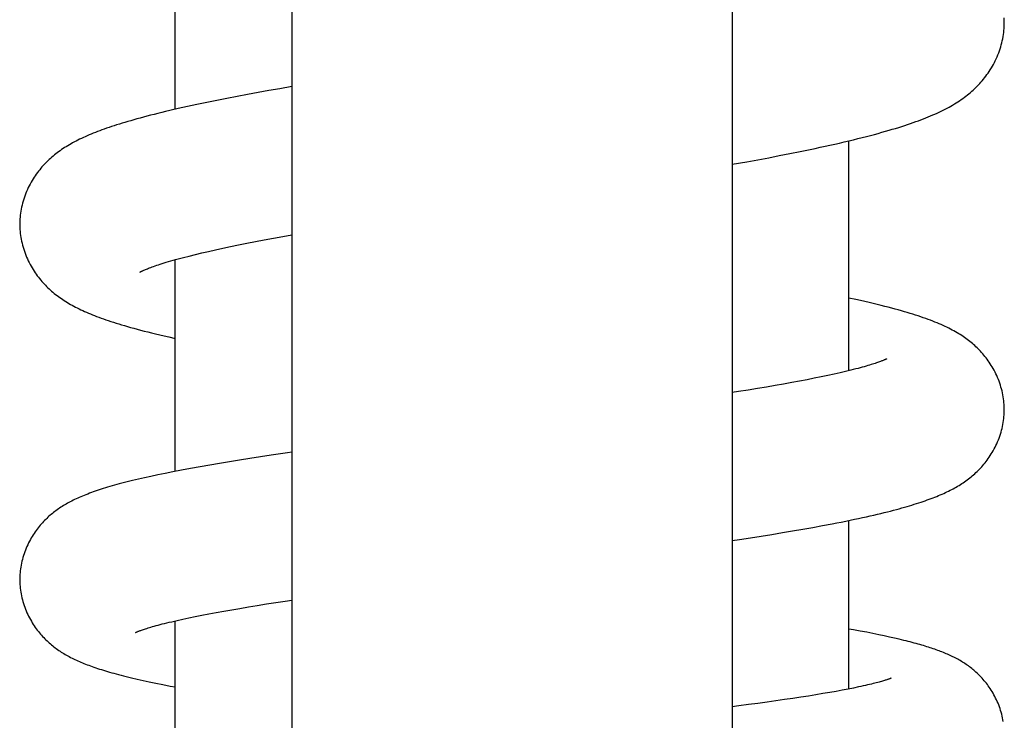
# Model space of a CAD drawing. Header units: millimetres. Extents: x 160 to 318, y 73 to 291.
# Tile 85 of 129: x 173.15 to 176.95, y 243.88 to 246.58. Entities that reach past the tile are written whole.
import ezdxf

# ---------------------------------------------------------------- set-up
doc = ezdxf.new("R2010")
doc.units = ezdxf.units.MM
doc.header["$LTSCALE"] = 30.734
doc.layers.get('0').update_dxf_attribs({"linetype": 'CONTINUOUS'})

msp = doc.modelspace()

# ---------------------------------------------------------------- linework, layer by layer
at = {"color": 7, "linetype": 'Continuous'}
for p, q in [((174.196, 268.6929), (174.196, 243.1372)), ((175.896, 268.6929), (175.896, 243.1372)), ((173.746, 246.2347), (173.746, 247.287)), ((174.196, 246.3223), (174.1502, 246.3143)), ((173.985, 246.2842), (173.9454, 246.2766)), ((174.0252, 246.2918), (173.985, 246.2842)), ((174.0661, 246.2993), (174.0252, 246.2918)), ((174.1078, 246.3069), (174.0661, 246.2993)), ((174.1502, 246.3143), (174.1078, 246.3069)), ((173.9063, 246.2689), (173.8677, 246.2611)), ((173.9454, 246.2766), (173.9063, 246.2689)), ((176.346, 245.2267), (176.346, 246.1132)), ((176.0366, 246.0483), (176.0776, 246.0562)), ((176.0776, 246.0562), (176.118, 246.064)), ((176.118, 246.064), (176.1577, 246.072)), ((176.1577, 246.072), (176.1969, 246.0801)), ((175.896, 246.0227), (175.9529, 246.0329)), ((175.9529, 246.0329), (175.9951, 246.0406)), ((175.9951, 246.0406), (176.0366, 246.0483)), ((174.1618, 245.7448), (174.196, 245.751)), ((173.9601, 245.7055), (173.9908, 245.7119)), ((173.9908, 245.7119), (174.0227, 245.7183)), ((174.0227, 245.7183), (174.0558, 245.7249)), ((174.0558, 245.7249), (174.0901, 245.7314)), ((174.0901, 245.7314), (174.1255, 245.7381)), ((174.1255, 245.7381), (174.1618, 245.7448)), ((173.8005, 245.6691), (173.824, 245.6749)), ((173.824, 245.6749), (173.8488, 245.6809)), ((173.8488, 245.6809), (173.8749, 245.6869)), ((173.8749, 245.6869), (173.9021, 245.693)), ((173.9021, 245.693), (173.9305, 245.6993)), ((173.9305, 245.6993), (173.9601, 245.7055)), ((173.746, 244.8385), (173.746, 245.6547)), ((173.7783, 245.6634), (173.8005, 245.6691)), ((176.4919, 245.2723), (176.492, 245.2723)), ((176.3119, 245.2186), (176.289, 245.2135)), ((176.3335, 245.2237), (176.3119, 245.2186)), ((176.1254, 245.1809), (176.0941, 245.1753)), ((176.1556, 245.1865), (176.1254, 245.1809)), ((176.1846, 245.192), (176.1556, 245.1865)), ((176.2125, 245.1975), (176.1846, 245.192)), ((176.2392, 245.2029), (176.2125, 245.1975)), ((176.2647, 245.2082), (176.2392, 245.2029)), ((176.289, 245.2135), (176.2647, 245.2082)), ((175.9206, 245.1463), (175.896, 245.1424)), ((175.9574, 245.1522), (175.9206, 245.1463)), ((175.9932, 245.158), (175.9574, 245.1522)), ((176.028, 245.1638), (175.9932, 245.158)), ((176.0616, 245.1696), (176.028, 245.1638)), ((176.0941, 245.1753), (176.0616, 245.1696)), ((173.9555, 244.8757), (173.9173, 244.8693)), ((173.9945, 244.882), (173.9555, 244.8757)), ((174.0345, 244.8883), (173.9945, 244.882)), ((174.0751, 244.8946), (174.0345, 244.8883)), ((174.1164, 244.9009), (174.0751, 244.8946)), ((173.7375, 244.8368), (173.7071, 244.8307)), ((173.7703, 244.8432), (173.7375, 244.8368)), ((173.8054, 244.8497), (173.7703, 244.8432)), ((173.842, 244.8563), (173.8054, 244.8497)), ((173.8795, 244.8629), (173.842, 244.8563)), ((173.9173, 244.8693), (173.8795, 244.8629)), ((173.604, 244.8083), (173.5816, 244.8029)), ((173.6276, 244.8137), (173.604, 244.8083)), ((173.6524, 244.8192), (173.6276, 244.8137)), ((173.6788, 244.8249), (173.6524, 244.8192)), ((173.7071, 244.8307), (173.6788, 244.8249)), ((176.346, 243.9991), (176.346, 244.649)), ((176.0894, 244.6021), (176.1291, 244.6088)), ((176.1291, 244.6088), (176.1681, 244.6155)), ((176.1681, 244.6155), (176.2067, 244.6223)), ((176.2067, 244.6223), (176.2445, 244.6293)), ((176.2445, 244.6293), (176.2813, 244.6362)), ((175.896, 244.5717), (175.9236, 244.5759)), ((175.9236, 244.5759), (175.966, 244.5824)), ((175.966, 244.5824), (176.0079, 244.5889)), ((176.0079, 244.5889), (176.049, 244.5955)), ((176.049, 244.5955), (176.0894, 244.6021)), ((174.1711, 244.3383), (174.196, 244.3421)), ((173.9335, 244.2992), (173.9641, 244.3047)), ((173.9641, 244.3047), (173.9958, 244.3101)), ((173.9958, 244.3101), (174.0287, 244.3157)), ((174.0287, 244.3157), (174.0627, 244.3213)), ((174.0627, 244.3213), (174.0979, 244.3269)), ((174.0979, 244.3269), (174.134, 244.3326)), ((174.134, 244.3326), (174.1711, 244.3383)), ((173.7532, 244.2633), (173.7751, 244.2682)), ((173.7751, 244.2682), (173.7983, 244.2732)), ((173.7983, 244.2732), (173.8229, 244.2782)), ((173.8229, 244.2782), (173.8488, 244.2834)), ((173.8488, 244.2834), (173.8758, 244.2886)), ((173.8758, 244.2886), (173.9041, 244.2939)), ((173.9041, 244.2939), (173.9335, 244.2992)), ((173.7327, 244.2586), (173.7532, 244.2633)), ((173.746, 243.6822), (173.746, 244.2617)), ((176.3635, 244.2272), (176.346, 244.2303)), ((176.39, 244.2223), (176.3635, 244.2272)), ((176.4151, 244.2176), (176.39, 244.2223)), ((176.4387, 244.2129), (176.4151, 244.2176)), ((176.4612, 244.2084), (176.4387, 244.2129)), ((176.4825, 244.2039), (176.4612, 244.2084)), ((176.5029, 244.1995), (176.4825, 244.2039)), ((176.5223, 244.1952), (176.5029, 244.1995)), ((176.5408, 244.1909), (176.5223, 244.1952)), ((173.599, 244.037), (173.6219, 244.0318)), ((173.6219, 244.0318), (173.6459, 244.0266)), ((173.6459, 244.0266), (173.6711, 244.0213)), ((173.6711, 244.0213), (173.6979, 244.0159)), ((173.6979, 244.0159), (173.7265, 244.0104)), ((173.7265, 244.0104), (173.746, 244.0067)), ((176.343, 243.9985), (176.3207, 243.9942)), ((176.3639, 244.0027), (176.343, 243.9985)), ((176.3834, 244.0067), (176.3639, 244.0027)), ((176.1294, 243.9626), (176.0974, 243.9579)), ((176.1602, 243.9672), (176.1294, 243.9626)), ((176.1899, 243.9718), (176.1602, 243.9672)), ((176.2185, 243.9764), (176.1899, 243.9718)), ((176.2459, 243.981), (176.2185, 243.9764)), ((176.2721, 243.9855), (176.2459, 243.981)), ((176.297, 243.9899), (176.2721, 243.9855)), ((176.3207, 243.9942), (176.297, 243.9899)), ((175.9213, 243.9338), (175.896, 243.9306)), ((175.9585, 243.9387), (175.9213, 243.9338)), ((175.9948, 243.9435), (175.9585, 243.9387)), ((176.0301, 243.9483), (175.9948, 243.9435)), ((176.0643, 243.9531), (176.0301, 243.9483)), ((176.0974, 243.9579), (176.0643, 243.9531))]:
    msp.add_line(p, q, dxfattribs=at)
for points in [[(176.9457, 246.567), (176.9457, 246.5727), (176.9454, 246.5803), (176.945, 246.5879)], [(176.1969, 246.0801), (176.2163, 246.0842), (176.2354, 246.0883), (176.2544, 246.0924), (176.2732, 246.0965), (176.2918, 246.1007), (176.3101, 246.1049), (176.3283, 246.1091), (176.3461, 246.1133), (176.3636, 246.1175), (176.3808, 246.1217), (176.3975, 246.1259), (176.4138, 246.13), (176.4296, 246.1342), (176.4449, 246.1382), (176.4597, 246.1422), (176.4739, 246.1462), (176.4877, 246.1501), (176.501, 246.1539), (176.5138, 246.1577), (176.5263, 246.1615), (176.5384, 246.1652), (176.5501, 246.1689), (176.5615, 246.1726), (176.5727, 246.1763), (176.5835, 246.18), (176.5941, 246.1837), (176.6044, 246.1873), (176.6144, 246.191), (176.6242, 246.1947), (176.6337, 246.1983), (176.643, 246.202), (176.6521, 246.2057), (176.661, 246.2094), (176.6697, 246.2131), (176.6781, 246.2168), (176.6864, 246.2205), (176.6945, 246.2243), (176.7025, 246.2281), (176.7102, 246.2319), (176.7178, 246.2358), (176.7252, 246.2396), (176.7325, 246.2436), (176.7396, 246.2475), (176.7466, 246.2515), (176.7535, 246.2556), (176.7602, 246.2597), (176.7667, 246.2638), (176.7732, 246.2681), (176.7796, 246.2724), (176.7859, 246.2768), (176.792, 246.2812), (176.798, 246.2858), (176.8039, 246.2903), (176.8096, 246.295), (176.8152, 246.2996), (176.8207, 246.3044), (176.8261, 246.3092), (176.8313, 246.314), (176.8364, 246.3189), (176.8414, 246.3239), (176.8463, 246.3289), (176.8511, 246.3341), (176.8559, 246.3395), (176.8606, 246.3449), (176.8654, 246.3506), (176.87, 246.3564), (176.8746, 246.3624), (176.8791, 246.3686), (176.8835, 246.3748), (176.8878, 246.3812), (176.892, 246.3876), (176.8961, 246.3943), (176.9, 246.401), (176.9039, 246.408), (176.9076, 246.415), (176.9113, 246.4222), (176.9147, 246.4296), (176.918, 246.437), (176.9212, 246.4446), (176.9242, 246.4522), (176.927, 246.46), (176.9296, 246.4677), (176.9321, 246.4756), (176.9343, 246.4835), (176.9364, 246.4914), (176.9382, 246.4993), (176.9398, 246.5073), (176.9413, 246.5152), (176.9425, 246.523), (176.9435, 246.5309), (176.9443, 246.5387), (176.945, 246.5464), (176.9454, 246.554), (176.9456, 246.5616), (176.9457, 246.567)], [(173.8677, 246.2611), (173.8486, 246.2571), (173.8298, 246.2532), (173.8113, 246.2492), (173.7931, 246.2453), (173.7754, 246.2414), (173.7581, 246.2375), (173.7414, 246.2337), (173.7251, 246.2299), (173.7093, 246.2262), (173.694, 246.2225), (173.6792, 246.2189), (173.6648, 246.2153), (173.6507, 246.2117), (173.6371, 246.2082), (173.6239, 246.2047), (173.6111, 246.2013), (173.5986, 246.1979), (173.5865, 246.1945), (173.5747, 246.1911), (173.5632, 246.1878), (173.552, 246.1845), (173.5412, 246.1812), (173.5306, 246.1779), (173.5202, 246.1747), (173.5102, 246.1714), (173.5004, 246.1682), (173.4908, 246.165), (173.4815, 246.1618), (173.4724, 246.1586), (173.4634, 246.1553), (173.4547, 246.1521), (173.4462, 246.1489), (173.4379, 246.1457), (173.4298, 246.1424), (173.4219, 246.1392), (173.4141, 246.1359), (173.4064, 246.1326), (173.399, 246.1293), (173.3916, 246.126), (173.3844, 246.1227), (173.3774, 246.1193), (173.3705, 246.1159), (173.3637, 246.1124), (173.357, 246.1089), (173.3504, 246.1054), (173.344, 246.1018), (173.3377, 246.0982), (173.3315, 246.0946), (173.3254, 246.0908), (173.3194, 246.0871), (173.3135, 246.0832), (173.3077, 246.0793), (173.302, 246.0753), (173.2963, 246.0713), (173.2908, 246.0672), (173.2854, 246.063), (173.2801, 246.0588), (173.2749, 246.0545), (173.2697, 246.0501), (173.2647, 246.0457), (173.2598, 246.0412), (173.255, 246.0367), (173.2503, 246.0321), (173.2456, 246.0273), (173.241, 246.0225), (173.2365, 246.0176), (173.232, 246.0125), (173.2275, 246.0073), (173.2231, 246.0019), (173.2187, 245.9964), (173.2144, 245.9907), (173.2101, 245.9849), (173.2059, 245.9789), (173.2018, 245.9727), (173.1978, 245.9664), (173.1939, 245.96), (173.1901, 245.9535), (173.1864, 245.9467), (173.1828, 245.9399), (173.1793, 245.9329), (173.1759, 245.9257), (173.1727, 245.9185), (173.1697, 245.9111), (173.1668, 245.9036), (173.164, 245.8961), (173.1615, 245.8885), (173.1591, 245.8808), (173.157, 245.8732), (173.155, 245.8655), (173.1532, 245.8577), (173.1516, 245.85), (173.1502, 245.8423), (173.149, 245.8347), (173.148, 245.827), (173.1473, 245.8194), (173.1466, 245.8119), (173.1462, 245.8044), (173.146, 245.7971), (173.146, 245.7915)], [(173.146, 245.7915), (173.146, 245.7862), (173.1462, 245.7788), (173.1466, 245.7714), (173.1472, 245.7639), (173.148, 245.7564), (173.149, 245.7488), (173.1502, 245.7411), (173.1515, 245.7335), (173.1531, 245.7258), (173.1549, 245.7181), (173.1569, 245.7104), (173.159, 245.7027), (173.1614, 245.695), (173.1639, 245.6874), (173.1666, 245.6799), (173.1695, 245.6724), (173.1726, 245.665), (173.1757, 245.6578), (173.1791, 245.6507), (173.1825, 245.6437), (173.1861, 245.6369), (173.1898, 245.6301), (173.1936, 245.6236), (173.1975, 245.6172), (173.2015, 245.6109), (173.2056, 245.6047), (173.2098, 245.5988), (173.214, 245.5929), (173.2183, 245.5873), (173.2227, 245.5818), (173.227, 245.5764), (173.2315, 245.5712), (173.236, 245.5661), (173.2405, 245.5612), (173.2451, 245.5563), (173.2498, 245.5516), (173.2546, 245.5469), (173.2594, 245.5424), (173.2643, 245.5379), (173.2693, 245.5335), (173.2743, 245.5292), (173.2795, 245.5249), (173.2847, 245.5208), (173.2901, 245.5167), (173.2955, 245.5126), (173.301, 245.5086), (173.3067, 245.5047), (173.3124, 245.5009), (173.3181, 245.4971), (173.324, 245.4934), (173.33, 245.4898), (173.336, 245.4862), (173.3422, 245.4826), (173.3485, 245.4791), (173.355, 245.4756), (173.3615, 245.4722), (173.3682, 245.4688), (173.375, 245.4655), (173.3819, 245.4621), (173.389, 245.4588), (173.3962, 245.4556), (173.4036, 245.4523), (173.4111, 245.4491), (173.4188, 245.4459), (173.4267, 245.4427), (173.4347, 245.4395), (173.443, 245.4363), (173.4514, 245.4331), (173.4601, 245.4299), (173.4691, 245.4267), (173.4783, 245.4235), (173.4877, 245.4202), (173.4974, 245.417), (173.5075, 245.4137), (173.5178, 245.4104), (173.5284, 245.4072), (173.5393, 245.4038), (173.5505, 245.4005), (173.5621, 245.3971), (173.574, 245.3938), (173.5863, 245.3903), (173.599, 245.3869), (173.6122, 245.3834), (173.6259, 245.3798), (173.6402, 245.3761), (173.6551, 245.3724), (173.6707, 245.3686), (173.6869, 245.3647), (173.7037, 245.3608), (173.7211, 245.3568), (173.746, 245.3512)], [(173.6093, 245.6065), (173.6092, 245.6065), (173.6093, 245.6065), (173.6095, 245.6066), (173.6098, 245.6068), (173.6103, 245.6071), (173.6109, 245.6075), (173.6117, 245.6079), (173.6127, 245.6084), (173.6138, 245.609), (173.6152, 245.6097), (173.6168, 245.6105), (173.6186, 245.6113), (173.6206, 245.6123), (173.6229, 245.6133), (173.6254, 245.6145), (173.6283, 245.6157), (173.6314, 245.617), (173.6349, 245.6185), (173.6387, 245.62), (173.6429, 245.6216), (173.6474, 245.6234), (173.6523, 245.6252), (173.6575, 245.6271), (173.663, 245.6291), (173.6689, 245.6311), (173.6751, 245.6332), (173.6817, 245.6354), (173.6887, 245.6377), (173.696, 245.64), (173.7037, 245.6424), (173.7118, 245.6448), (173.7202, 245.6473), (173.729, 245.6499), (173.7381, 245.6525), (173.7477, 245.6552), (173.7575, 245.6579), (173.7677, 245.6606), (173.7783, 245.6634)], [(176.946, 245.0764), (176.9459, 245.0818), (176.9457, 245.089), (176.9453, 245.0963), (176.9447, 245.1037), (176.9439, 245.1111), (176.9429, 245.1186), (176.9418, 245.1261), (176.9404, 245.1336), (176.9389, 245.1412), (176.9372, 245.1487), (176.9352, 245.1563), (176.9331, 245.1638), (176.9308, 245.1713), (176.9284, 245.1787), (176.9257, 245.186), (176.9229, 245.1933), (176.92, 245.2005), (176.9168, 245.2076), (176.9136, 245.2146), (176.9102, 245.2215), (176.9067, 245.2282), (176.9031, 245.2347), (176.8994, 245.2411), (176.8956, 245.2473), (176.8918, 245.2534), (176.8878, 245.2593), (176.8838, 245.2652), (176.8797, 245.2708), (176.8756, 245.2763), (176.8714, 245.2817), (176.8671, 245.2869), (176.8628, 245.292), (176.8585, 245.2969), (176.8542, 245.3016), (176.8498, 245.3062), (176.8455, 245.3107), (176.841, 245.3151), (176.8365, 245.3193), (176.832, 245.3236), (176.8273, 245.3277), (176.8226, 245.3317), (176.8178, 245.3358), (176.8129, 245.3397), (176.8079, 245.3436), (176.8028, 245.3474), (176.7976, 245.3512), (176.7923, 245.355), (176.7869, 245.3587), (176.7814, 245.3623), (176.7757, 245.3659), (176.7699, 245.3695), (176.764, 245.3731), (176.7579, 245.3766), (176.7516, 245.3801), (176.7451, 245.3836), (176.7384, 245.3871), (176.7316, 245.3905), (176.7245, 245.394), (176.7173, 245.3974), (176.7099, 245.4009), (176.7022, 245.4043), (176.6944, 245.4077), (176.6863, 245.411), (176.678, 245.4144), (176.6696, 245.4178), (176.6608, 245.4211), (176.6519, 245.4244), (176.6427, 245.4278), (176.6333, 245.4311), (176.6236, 245.4344), (176.6137, 245.4377), (176.6035, 245.441), (176.5931, 245.4443), (176.5824, 245.4476), (176.5715, 245.4509), (176.5602, 245.4542), (176.5486, 245.4575), (176.5367, 245.4609), (176.5243, 245.4643), (176.5115, 245.4677), (176.4982, 245.4712), (176.4845, 245.4747), (176.4701, 245.4783), (176.4552, 245.4819), (176.4397, 245.4856), (176.4238, 245.4894), (176.4073, 245.4931), (176.3905, 245.4969), (176.3734, 245.5007), (176.346, 245.5066)], [(176.4919, 245.2723), (176.4918, 245.2722), (176.4915, 245.2721), (176.4911, 245.2718), (176.4905, 245.2715), (176.4897, 245.2712), (176.4887, 245.2707), (176.4876, 245.2701), (176.4862, 245.2695), (176.4847, 245.2688), (176.4829, 245.2681), (176.481, 245.2672), (176.4788, 245.2663), (176.4764, 245.2653), (176.4737, 245.2643), (176.4708, 245.2632), (176.4677, 245.262), (176.4642, 245.2607), (176.4605, 245.2594), (176.4566, 245.258), (176.4523, 245.2566), (176.4477, 245.255), (176.4428, 245.2534), (176.4376, 245.2517), (176.4319, 245.25), (176.426, 245.2482), (176.4196, 245.2463), (176.4128, 245.2443), (176.4056, 245.2422), (176.3979, 245.2401), (176.3898, 245.2379), (176.3813, 245.2356), (176.3725, 245.2333), (176.3632, 245.2309), (176.3536, 245.2286), (176.3437, 245.2261), (176.3335, 245.2237)], [(176.2813, 244.6362), (176.2992, 244.6397), (176.3168, 244.6431), (176.3341, 244.6466), (176.3509, 244.65), (176.3673, 244.6534), (176.3833, 244.6568), (176.3989, 244.6601), (176.414, 244.6635), (176.4286, 244.6667), (176.4428, 244.67), (176.4564, 244.6732), (176.4696, 244.6763), (176.4824, 244.6794), (176.4947, 244.6824), (176.5066, 244.6855), (176.5181, 244.6884), (176.5293, 244.6914), (176.5401, 244.6943), (176.5506, 244.6972), (176.5607, 244.7), (176.5706, 244.7029), (176.5803, 244.7057), (176.5896, 244.7085), (176.5987, 244.7113), (176.6076, 244.7141), (176.6162, 244.7169), (176.6246, 244.7197), (176.6328, 244.7224), (176.6409, 244.7252), (176.6487, 244.728), (176.6563, 244.7307), (176.6638, 244.7335), (176.6711, 244.7363), (176.6782, 244.7391), (176.6852, 244.7419), (176.6921, 244.7447), (176.6989, 244.7476), (176.7055, 244.7505), (176.712, 244.7534), (176.7184, 244.7563), (176.7246, 244.7593), (176.7308, 244.7623), (176.7369, 244.7653), (176.7429, 244.7684), (176.7488, 244.7715), (176.7545, 244.7746), (176.7602, 244.7778), (176.7658, 244.7811), (176.7713, 244.7844), (176.7768, 244.7878), (176.7821, 244.7912), (176.7874, 244.7947), (176.7927, 244.7982), (176.7978, 244.8019), (176.8029, 244.8056), (176.8079, 244.8094), (176.8129, 244.8132), (176.8177, 244.8171), (176.8225, 244.821), (176.8272, 244.8251), (176.8318, 244.8292), (176.8364, 244.8334), (176.841, 244.8377), (176.8454, 244.8422), (176.8499, 244.8467), (176.8543, 244.8513), (176.8586, 244.8561), (176.863, 244.861), (176.8672, 244.8661), (176.8715, 244.8712), (176.8756, 244.8766), (176.8798, 244.8821), (176.8838, 244.8877), (176.8878, 244.8935), (176.8918, 244.8994), (176.8957, 244.9055), (176.8994, 244.9118), (176.9031, 244.9182), (176.9067, 244.9247), (176.9102, 244.9314), (176.9136, 244.9383), (176.9169, 244.9452), (176.92, 244.9523), (176.9229, 244.9595), (176.9258, 244.9668), (176.9284, 244.9742), (176.9309, 244.9817), (176.9332, 244.9892), (176.9353, 244.9968), (176.9372, 245.0043), (176.939, 245.0119), (176.9405, 245.0194), (176.9418, 245.0269), (176.943, 245.0344), (176.9439, 245.0419), (176.9447, 245.0493), (176.9453, 245.0566), (176.9457, 245.0639), (176.9459, 245.0711), (176.946, 245.0764)], [(174.196, 244.9127), (174.1795, 244.9103), (174.1164, 244.9009)], [(173.5816, 244.8029), (173.5709, 244.8003), (173.5604, 244.7977), (173.5501, 244.795), (173.5402, 244.7924), (173.5304, 244.7898), (173.5209, 244.7872), (173.5116, 244.7847), (173.5025, 244.7821), (173.4937, 244.7795), (173.485, 244.7769), (173.4765, 244.7744), (173.4683, 244.7718), (173.4602, 244.7692), (173.4523, 244.7666), (173.4446, 244.764), (173.437, 244.7615), (173.4297, 244.7589), (173.4225, 244.7563), (173.4154, 244.7537), (173.4085, 244.751), (173.4017, 244.7484), (173.3951, 244.7457), (173.3886, 244.7431), (173.3822, 244.7404), (173.376, 244.7377), (173.3699, 244.735), (173.3639, 244.7322), (173.358, 244.7294), (173.3523, 244.7267), (173.3466, 244.7238), (173.3411, 244.721), (173.3357, 244.7181), (173.3304, 244.7152), (173.3252, 244.7123), (173.32, 244.7093), (173.315, 244.7063), (173.31, 244.7032), (173.305, 244.7001), (173.3002, 244.6968), (173.2953, 244.6936), (173.2906, 244.6902), (173.2859, 244.6868), (173.2813, 244.6834), (173.2767, 244.6799), (173.2722, 244.6763), (173.2678, 244.6726), (173.2634, 244.6689), (173.259, 244.6651), (173.2547, 244.6612), (173.2505, 244.6572), (173.2462, 244.6531), (173.242, 244.6488), (173.2378, 244.6445), (173.2337, 244.64), (173.2295, 244.6354), (173.2254, 244.6306), (173.2214, 244.6258), (173.2173, 244.6207), (173.2134, 244.6156), (173.2094, 244.6103), (173.2055, 244.6048), (173.2017, 244.5992), (173.1979, 244.5935), (173.1942, 244.5875), (173.1906, 244.5815), (173.1871, 244.5752), (173.1836, 244.5688), (173.1802, 244.5623), (173.177, 244.5556), (173.1739, 244.5488), (173.1709, 244.5419), (173.1681, 244.5349), (173.1654, 244.5279), (173.1628, 244.5207), (173.1605, 244.5135), (173.1583, 244.5062), (173.1562, 244.4989), (173.1544, 244.4915), (173.1527, 244.4842), (173.1512, 244.4768), (173.1499, 244.4695), (173.1488, 244.4622), (173.1479, 244.455), (173.1472, 244.4477), (173.1466, 244.4406), (173.1462, 244.4335), (173.146, 244.4264), (173.146, 244.4212)], [(173.146, 244.4212), (173.146, 244.4161), (173.1462, 244.409), (173.1466, 244.4019), (173.1472, 244.3947), (173.1479, 244.3874), (173.1488, 244.3801), (173.15, 244.3728), (173.1513, 244.3654), (173.1528, 244.358), (173.1544, 244.3507), (173.1563, 244.3433), (173.1583, 244.3359), (173.1606, 244.3286), (173.1629, 244.3213), (173.1655, 244.3141), (173.1682, 244.307), (173.1711, 244.3), (173.1741, 244.293), (173.1773, 244.2862), (173.1805, 244.2795), (173.1839, 244.2729), (173.1874, 244.2665), (173.191, 244.2603), (173.1947, 244.2542), (173.1984, 244.2482), (173.2022, 244.2424), (173.2061, 244.2368), (173.21, 244.2314), (173.214, 244.226), (173.218, 244.2208), (173.2221, 244.2158), (173.2262, 244.2109), (173.2303, 244.2061), (173.2345, 244.2015), (173.2387, 244.197), (173.243, 244.1926), (173.2472, 244.1884), (173.2515, 244.1843), (173.2558, 244.1803), (173.2602, 244.1764), (173.2645, 244.1726), (173.2689, 244.1689), (173.2734, 244.1652), (173.2779, 244.1617), (173.2826, 244.1582), (173.2872, 244.1547), (173.292, 244.1513), (173.2968, 244.148), (173.3016, 244.1447), (173.3065, 244.1415), (173.3115, 244.1384), (173.3165, 244.1354), (173.3216, 244.1324), (173.3267, 244.1294), (173.3319, 244.1266), (173.3372, 244.1237), (173.3426, 244.1209), (173.348, 244.1182), (173.3535, 244.1155), (173.359, 244.1128), (173.3647, 244.1102), (173.3704, 244.1076), (173.3762, 244.105), (173.382, 244.1025), (173.388, 244.1), (173.394, 244.0975), (173.4002, 244.0951), (173.4065, 244.0927), (173.4128, 244.0903), (173.4193, 244.0879), (173.426, 244.0855), (173.4327, 244.0831), (173.4396, 244.0808), (173.4467, 244.0784), (173.4539, 244.076), (173.4613, 244.0737), (173.4689, 244.0713), (173.4767, 244.0689), (173.4846, 244.0666), (173.4928, 244.0642), (173.5012, 244.0618), (173.5098, 244.0594), (173.5187, 244.0569), (173.5278, 244.0545), (173.5372, 244.0521), (173.5468, 244.0496), (173.5567, 244.0471), (173.5669, 244.0446), (173.5773, 244.0421), (173.599, 244.037)], [(173.5927, 244.2168), (173.5928, 244.2168), (173.5929, 244.2169), (173.5932, 244.217), (173.5937, 244.2173), (173.5943, 244.2176), (173.595, 244.2179), (173.596, 244.2183), (173.5971, 244.2188), (173.5984, 244.2194), (173.5999, 244.22), (173.6015, 244.2207), (173.6034, 244.2215), (173.6056, 244.2223), (173.6079, 244.2232), (173.6105, 244.2242), (173.6133, 244.2252), (173.6164, 244.2263), (173.6198, 244.2275), (173.6235, 244.2287), (173.6274, 244.2301), (173.6317, 244.2315), (173.6363, 244.2329), (173.6413, 244.2345), (173.6467, 244.2361), (173.6524, 244.2378), (173.6587, 244.2396), (173.6654, 244.2415), (173.6725, 244.2435), (173.6801, 244.2455), (173.6879, 244.2476), (173.6962, 244.2497), (173.7048, 244.2519), (173.7137, 244.2541), (173.723, 244.2563), (173.7327, 244.2586)], [(176.9421, 243.8733), (176.9408, 243.8804), (176.9394, 243.8876), (176.9378, 243.8948), (176.936, 243.902), (176.934, 243.9092), (176.9319, 243.9163), (176.9296, 243.9234), (176.9271, 243.9304), (176.9245, 243.9374), (176.9217, 243.9442), (176.9188, 243.951), (176.9157, 243.9577), (176.9126, 243.9642), (176.9093, 243.9706), (176.9059, 243.9769), (176.9025, 243.983), (176.899, 243.9889), (176.8954, 243.9947), (176.8917, 244.0003), (176.888, 244.0058), (176.8843, 244.0111), (176.8805, 244.0163), (176.8766, 244.0213), (176.8727, 244.0262), (176.8688, 244.031), (176.8648, 244.0357), (176.8608, 244.0402), (176.8567, 244.0445), (176.8527, 244.0488), (176.8486, 244.0528), (176.8446, 244.0568), (176.8406, 244.0606), (176.8365, 244.0643), (176.8324, 244.0679), (176.8284, 244.0714), (176.8242, 244.0748), (176.8201, 244.0782), (176.8159, 244.0815), (176.8116, 244.0847), (176.8073, 244.0879), (176.8029, 244.091), (176.7984, 244.094), (176.7939, 244.097), (176.7894, 244.0999), (176.7849, 244.1028), (176.7803, 244.1056), (176.7756, 244.1083), (176.7709, 244.111), (176.7662, 244.1136), (176.7614, 244.1162), (176.7566, 244.1187), (176.7517, 244.1212), (176.7467, 244.1236), (176.7417, 244.126), (176.7367, 244.1283), (176.7316, 244.1307), (176.7265, 244.1329), (176.7213, 244.1352), (176.7161, 244.1374), (176.7108, 244.1395), (176.7054, 244.1417), (176.7, 244.1438), (176.6945, 244.1459), (176.6889, 244.148), (176.6832, 244.15), (176.6774, 244.1521), (176.6715, 244.1541), (176.6656, 244.1562), (176.6595, 244.1582), (176.6532, 244.1602), (176.6469, 244.1622), (176.6404, 244.1642), (176.6338, 244.1662), (176.6271, 244.1682), (176.6202, 244.1702), (176.6131, 244.1723), (176.6058, 244.1743), (176.5984, 244.1763), (176.5908, 244.1784), (176.583, 244.1804), (176.575, 244.1825), (176.5668, 244.1846), (176.5583, 244.1866), (176.5408, 244.1909)], [(176.5099, 244.0409), (176.5099, 244.0409), (176.5099, 244.0409), (176.5097, 244.0408), (176.5093, 244.0407), (176.5089, 244.0405), (176.5083, 244.0402), (176.5075, 244.0399), (176.5065, 244.0395), (176.5054, 244.039), (176.5041, 244.0385), (176.5026, 244.038), (176.5009, 244.0374), (176.4991, 244.0367), (176.497, 244.036), (176.4946, 244.0352), (176.4921, 244.0343), (176.4893, 244.0334), (176.4863, 244.0325), (176.483, 244.0314), (176.4795, 244.0304), (176.4757, 244.0292), (176.4716, 244.028), (176.4672, 244.0268), (176.4624, 244.0255), (176.4573, 244.0241), (176.4519, 244.0227), (176.4461, 244.0212), (176.4398, 244.0196), (176.4331, 244.0179), (176.4258, 244.0162), (176.4181, 244.0144), (176.41, 244.0125), (176.4015, 244.0106), (176.3926, 244.0087), (176.3834, 244.0067)]]:
    msp.add_lwpolyline(points, dxfattribs=at)

doc.saveas('drawing.dxf')
